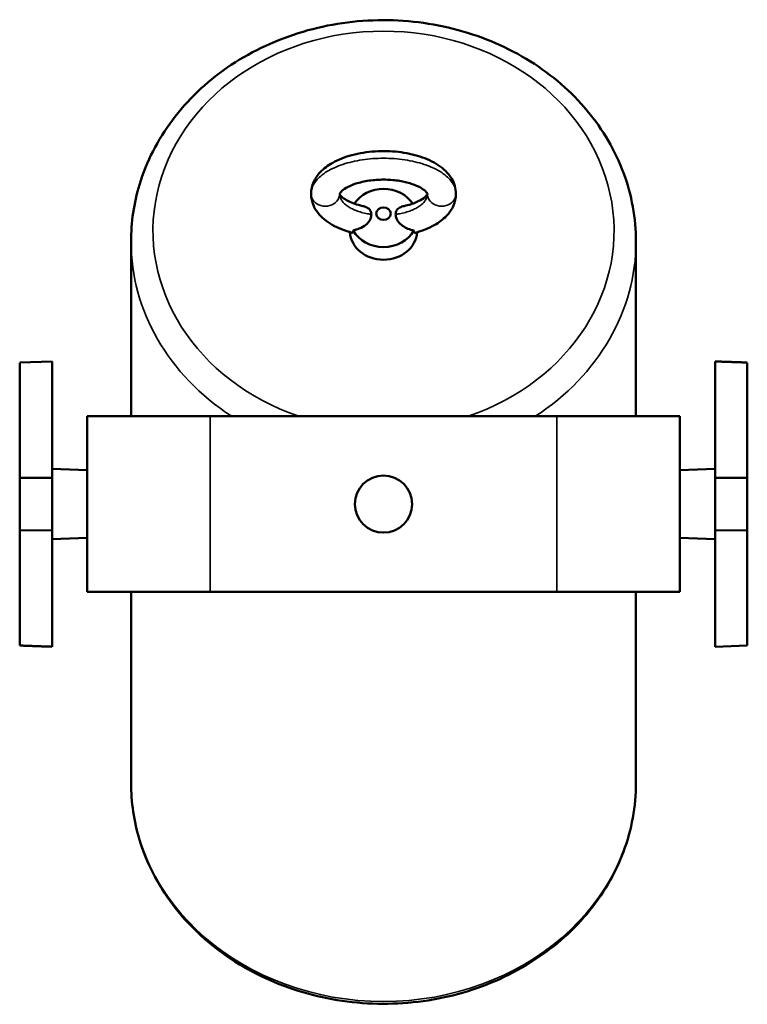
# Model space of a CAD drawing. Header units: millimetres. Extents: x 20 to 2980, y 20 to 2980.
# Tile 2 of 6: x 1419 to 1584, y 521 to 745. Entities that reach past the tile are written whole.
import ezdxf

# ---------------------------------------------------------------- set-up
doc = ezdxf.new("R2010")
doc.units = ezdxf.units.MM
doc.layers.add('Visible (ISO)', color=7, linetype='Continuous', lineweight=50)
doc.layers.add('Visible Narrow (ISO)', color=7, linetype='Continuous', lineweight=35)

msp = doc.modelspace()

# ---------------------------------------------------------------- linework, layer by layer
at = {"layer": 'Visible (ISO)'}
for p, q in [((1444.09, 694.44), (1444.09, 654.64)), ((1559.09, 694.44), (1559.09, 654.64)), ((1418.73, 666.89), (1426.09, 667.14)), ((1418.73, 640.57), (1418.73, 666.86)), ((1426.09, 667.14), (1426.09, 640.64)), ((1577.09, 640.64), (1577.09, 667.14)), ((1584.44, 666.85), (1584.44, 640.56)), ((1462.09, 654.64), (1434.09, 654.64)), ((1434.09, 614.64), (1434.09, 654.64)), ((1462.09, 654.64), (1541.09, 654.64)), ((1541.09, 654.64), (1569.09, 654.64)), ((1569.09, 654.64), (1569.09, 614.64)), ((1434.09, 642.36), (1426.09, 642.64)), ((1569.09, 642.36), (1577.09, 642.64)), ((1426.09, 640.64), (1418.73, 640.6)), ((1418.73, 628.69), (1418.73, 640.6)), ((1426.09, 640.64), (1426.09, 628.64)), ((1584.44, 640.6), (1577.09, 640.64)), ((1577.09, 628.64), (1577.09, 640.64)), ((1584.44, 640.6), (1584.44, 628.69)), ((1418.73, 628.69), (1426.09, 628.64)), ((1418.73, 602.39), (1418.73, 628.68)), ((1426.09, 628.64), (1426.09, 602.14)), ((1577.09, 628.64), (1584.44, 628.69)), ((1577.09, 602.14), (1577.09, 628.64)), ((1584.44, 628.71), (1584.44, 602.43)), ((1434.09, 626.92), (1426.09, 626.64)), ((1569.09, 626.92), (1577.09, 626.64)), ((1462.09, 614.64), (1434.09, 614.64)), ((1444.09, 614.64), (1444.09, 571.09)), ((1462.09, 614.64), (1541.09, 614.64)), ((1541.09, 614.64), (1569.09, 614.64)), ((1559.09, 614.64), (1559.09, 571.09)), ((1584.44, 602.4), (1577.09, 602.14))]:
    msp.add_line(p, q, dxfattribs=at)
msp.add_circle((1501.59, 634.64), 6.5, dxfattribs=at)
for centre, major_axis, start_param, end_param in [((1501.59, 699.82), (7.65, 0), 0.518412, 2.623181), ((1501.59, 696.94), (7.65, 0), 3.193171, 6.231607), ((1501.59, 699.82), (-7.65, 0), 0.438463, 2.70313)]:
    msp.add_ellipse(centre, major_axis=major_axis, ratio=0.866025, start_param=start_param, end_param=end_param, dxfattribs=at)
msp.add_ellipse((1501.59, 700.82), major_axis=(1.65, 0), ratio=0.866025, dxfattribs=at)
for points, knots in [([(1559.09, 694.44), (1559.09, 699.76), (1558.12, 705.08), (1554.36, 715.19), (1551.56, 719.98), (1544.38, 728.6), (1539.98, 732.41), (1530.01, 738.65), (1524.43, 741.07), (1512.67, 744.26), (1506.49, 745.02), (1494.15, 744.78), (1488, 743.78), (1476.36, 740.12), (1470.88, 737.47), (1461.16, 730.75), (1456.92, 726.7), (1450.15, 717.65), (1447.6, 712.66), (1444.74, 703.2), (1444.09, 698.82), (1444.09, 694.44)], [1.570796, 1.570796, 1.570796, 1.570796, 1.882174, 1.882174, 2.196026, 2.196026, 2.515037, 2.515037, 2.838327, 2.838327, 3.163798, 3.163798, 3.489825, 3.489825, 3.815105, 3.815105, 4.137901, 4.137901, 4.45607, 4.45607, 4.712389, 4.712389, 4.712389, 4.712389]), ([(1485.09, 705.32), (1485.09, 706.23), (1485.29, 707.16), (1486.03, 708.84), (1486.56, 709.61), (1487.98, 711.11), (1488.94, 711.82), (1491.31, 713.15), (1492.8, 713.73), (1496.05, 714.6), (1497.86, 714.89), (1501.43, 715.12), (1503.24, 715.08), (1506.68, 714.68), (1508.36, 714.33), (1511.42, 713.34), (1512.84, 712.69), (1515.29, 711.06), (1516.34, 710.05), (1517.38, 708.34), (1517.64, 707.78), (1517.99, 706.58), (1518.09, 705.95), (1518.09, 705.32)], [0, 0, 0, 0, 0.362028, 0.362028, 0.725075, 0.725075, 1.169386, 1.169386, 1.700611, 1.700611, 2.250606, 2.250606, 2.780977, 2.780977, 3.305365, 3.305365, 3.839796, 3.839796, 4.392169, 4.392169, 4.632265, 4.632265, 4.882485, 4.882485, 4.882485, 4.882485]), ([(1511.59, 705.32), (1511.59, 705.32), (1511.6, 705.31), (1511.53, 705.46), (1511.41, 705.67), (1510.87, 706.19), (1510.48, 706.48), (1509.47, 707.05), (1508.84, 707.33), (1507.38, 707.83), (1506.51, 708.05), (1504.62, 708.4), (1503.56, 708.51), (1501.37, 708.6), (1500.22, 708.56), (1498.01, 708.32), (1496.93, 708.12), (1495.04, 707.6), (1494.2, 707.28), (1492.91, 706.62), (1492.42, 706.29), (1491.82, 705.74), (1491.68, 705.52), (1491.57, 705.31), (1491.59, 705.32), (1491.59, 705.32)], [0, 0, 0, 0, 0.230988, 0.230988, 0.523406, 0.523406, 0.789358, 0.789358, 1.060657, 1.060657, 1.354171, 1.354171, 1.674629, 1.674629, 2.012616, 2.012616, 2.354463, 2.354463, 2.684063, 2.684063, 2.985738, 2.985738, 3.258448, 3.258448, 3.528669, 3.528669, 3.528669, 3.528669]), ([(1494.44, 696.47), (1492.78, 696.91), (1491.24, 697.51), (1488.59, 699.02), (1487.45, 699.95), (1486.21, 701.57), (1485.88, 702.13), (1485.28, 703.54), (1485.09, 704.44), (1485.09, 705.32)], [0, 0, 0, 0, 0.54999, 0.54999, 1.099039, 1.099039, 1.354131, 1.354131, 1.7046, 1.7046, 1.7046, 1.7046]), ([(1491.59, 705.32), (1491.59, 705.32), (1491.57, 705.33), (1491.66, 705.15), (1491.79, 704.94), (1492.31, 704.45), (1492.7, 704.16), (1493.7, 703.6), (1494.32, 703.32), (1495.59, 702.88), (1496.21, 702.71), (1496.85, 702.56)], [0, 0, 0, 0, 0.257155, 0.257155, 0.525197, 0.525197, 0.787869, 0.787869, 1.059274, 1.059274, 1.276893, 1.276893, 1.276893, 1.276893]), ([(1506.32, 702.56), (1507.31, 702.78), (1508.23, 703.07), (1509.72, 703.71), (1510.33, 704.06), (1511.12, 704.66), (1511.37, 704.94), (1511.58, 705.26), (1511.59, 705.31), (1511.59, 705.32), (1511.59, 705.32), (1511.59, 705.32)], [0, 0, 0, 0, 0.332398, 0.332398, 0.643969, 0.643969, 0.923157, 0.923157, 1.180165, 1.180165, 1.2056, 1.2056, 1.2056, 1.2056]), ([(1518.09, 705.32), (1518.09, 704.41), (1517.88, 703.48), (1517.14, 701.8), (1516.61, 701.03), (1515.19, 699.53), (1514.23, 698.82), (1511.86, 697.48), (1510.35, 696.89), (1508.74, 696.47)], [0, 0, 0, 0, 0.362028, 0.362028, 0.725075, 0.725075, 1.169386, 1.169386, 1.70529, 1.70529, 1.70529, 1.70529]), ([(1496.85, 702.56), (1497, 702.53), (1497.14, 702.49), (1497.58, 702.35), (1497.98, 702.19), (1498.44, 701.77), (1498.56, 701.62), (1498.71, 701.33), (1498.75, 701.2), (1498.81, 700.93), (1498.83, 700.78), (1498.83, 700.63)], [0.2348996, 0.2348996, 0.2348996, 0.2348996, 0.285153, 0.285153, 0.3941745, 0.3941745, 0.4440303, 0.4440303, 0.4785987, 0.4785987, 0.5124759, 0.5124759, 0.5124759, 0.5124759]), ([(1504.35, 700.63), (1504.35, 700.81), (1504.37, 700.98), (1504.46, 701.3), (1504.52, 701.46), (1504.75, 701.79), (1504.95, 702.01), (1505.59, 702.36), (1505.94, 702.48), (1506.32, 702.56)], [0.000001, 0.000001, 0.000001, 0.000001, 0.0607559, 0.0607559, 0.1260255, 0.1260255, 0.2184778, 0.2184778, 0.2937545, 0.2937545, 0.2937545, 0.2937545]), ([(1494.66, 697.01), (1494.98, 697.06), (1495.3, 697.14), (1495.93, 697.35), (1496.23, 697.47), (1497.02, 697.87), (1497.47, 698.18), (1498.04, 698.72), (1498.33, 699.04), (1498.65, 699.69), (1498.73, 699.91), (1498.81, 700.31), (1498.83, 700.47), (1498.83, 700.63)], [-0.8393684, -0.8393684, -0.8393684, -0.8393684, -0.6868755, -0.6868755, -0.5327097, -0.5327097, -0.2773491, -0.2773491, -0.1305533, -0.1305533, -0.0553113, -0.0553113, -0.000001, -0.000001, -0.000001, -0.000001]), ([(1504.35, 700.63), (1504.35, 700.49), (1504.36, 700.34), (1504.42, 700.02), (1504.47, 699.87), (1504.61, 699.49), (1504.73, 699.27), (1505.19, 698.62), (1505.59, 698.29), (1506.28, 697.8), (1506.71, 697.57), (1507.59, 697.21), (1508.05, 697.08), (1508.51, 697.01)], [-0.5131851, -0.5131851, -0.5131851, -0.5131851, -0.479435, -0.479435, -0.4450159, -0.4450159, -0.3953644, -0.3953644, -0.2851512, -0.2851512, -0.1442654, -0.1442654, -0.000001, -0.000001, -0.000001, -0.000001]), ([(1494.44, 696.47), (1494.44, 696.47), (1494.44, 696.47), (1494.49, 696.45), (1494.56, 696.46), (1494.65, 696.67), (1494.66, 696.82), (1494.66, 697.01)], [-0.2404328, -0.2404328, -0.2404328, -0.2404328, -0.2398742, -0.2398742, -0.1094146, -0.1094146, -0.000001, -0.000001, -0.000001, -0.000001]), ([(1508.51, 697.01), (1508.51, 696.81), (1508.53, 696.66), (1508.62, 696.46), (1508.69, 696.45), (1508.74, 696.47)], [-0.5007084, -0.5007084, -0.5007084, -0.5007084, -0.4213817, -0.4213817, -0.3376032, -0.3376032, -0.3376032, -0.3376032]), ([(1559.09, 571.09), (1559.09, 565.78), (1558.12, 560.46), (1554.34, 550.36), (1551.52, 545.57), (1544.31, 536.97), (1539.9, 533.18), (1529.92, 526.96), (1524.34, 524.55), (1512.58, 521.39), (1506.4, 520.65), (1494.08, 520.9), (1487.94, 521.9), (1476.32, 525.55), (1470.85, 528.21), (1461.15, 534.9), (1456.92, 538.93), (1450.15, 547.95), (1447.61, 552.92), (1444.74, 562.35), (1444.09, 566.72), (1444.09, 571.09)], [4.712389, 4.712389, 4.712389, 4.712389, 5.025389, 5.025389, 5.340439, 5.340439, 5.6597, 5.6597, 5.98238, 5.98238, 6.306771, 6.306771, 6.631592, 6.631592, 6.955826, 6.955826, 7.278095, 7.278095, 7.596657, 7.596657, 7.853982, 7.853982, 7.853982, 7.853982])]:
    msp.add_open_spline(points, degree=3, knots=knots, dxfattribs=at)
for points in [[(1584.44, 666.89), (1580.76, 667.02), (1577.09, 667.14)], [(1418.73, 602.4), (1422.41, 602.27), (1426.09, 602.14)]]:
    msp.add_rational_spline(points, [1, 1.00000000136, 1], degree=2, dxfattribs=at)
at = {"layer": 'Visible Narrow (ISO)'}
for p, q in [((1462.09, 614.64), (1462.09, 654.64)), ((1541.09, 654.64), (1541.09, 614.64))]:
    msp.add_line(p, q, dxfattribs=at)
for centre, major_axis, start_param, end_param in [((1501.59, 696.94), (-52.5, 0), 1.946203, 7.478575), ((1501.59, 694.44), (-57.5, 0), 0, 0.926052), ((1501.59, 694.44), (57.5, 0), 5.357133, 6.283185), ((1501.59, 571.09), (57.5, 0), 3.141593, 6.283185)]:
    msp.add_ellipse(centre, major_axis=major_axis, ratio=0.866025, start_param=start_param, end_param=end_param, dxfattribs=at)
for points in [[(1518.09, 705.32), (1518.09, 705.73), (1517.96, 706.54), (1517.41, 707.73), (1516.5, 708.87), (1515.25, 709.93), (1513.71, 710.88), (1511.89, 711.71), (1509.84, 712.39), (1507.62, 712.92), (1505.26, 713.27), (1502.82, 713.45), (1500.35, 713.45), (1497.92, 713.27), (1495.56, 712.92), (1493.33, 712.39), (1491.29, 711.71), (1489.47, 710.88), (1487.92, 709.93), (1486.68, 708.87), (1485.77, 707.73), (1485.21, 706.54), (1485.09, 705.73), (1485.09, 705.32)], [(1491.59, 705.32), (1491.59, 704.73), (1491.15, 703.55), (1489.41, 702.46), (1487.26, 702.46), (1485.53, 703.55), (1485.09, 704.73), (1485.09, 705.32)], [(1511.59, 705.32), (1511.59, 704.73), (1512.03, 703.55), (1513.76, 702.46), (1515.91, 702.46), (1517.65, 703.55), (1518.09, 704.73), (1518.09, 705.32)]]:
    msp.add_open_spline(points, degree=3, dxfattribs=at)
for points, knots in [([(1491.59, 705.32), (1491.59, 705.08), (1491.66, 704.6), (1491.99, 703.89), (1492.53, 703.21), (1493.28, 702.58), (1494.21, 702), (1495.31, 701.5), (1496.55, 701.09), (1497.74, 700.81), (1498.52, 700.68), (1498.83, 700.63)], [0, 0, 0, 0, 0.115737, 0.231474, 0.347211, 0.462948, 0.578685, 0.694422, 0.810159, 0.925896, 1, 1, 1, 1]), ([(1504.35, 700.63), (1504.66, 700.68), (1505.44, 700.81), (1506.63, 701.09), (1507.87, 701.5), (1508.97, 702), (1509.9, 702.58), (1510.64, 703.21), (1511.18, 703.89), (1511.51, 704.6), (1511.59, 705.08), (1511.59, 705.32)], [0.5885583, 0.5885583, 0.5885583, 0.5885583, 0.6190476, 0.6666667, 0.7142857, 0.7619048, 0.8095238, 0.8571429, 0.9047619, 0.952381, 1, 1, 1, 1])]:
    msp.add_open_spline(points, degree=3, knots=knots, dxfattribs=at)

doc.saveas('drawing.dxf')
